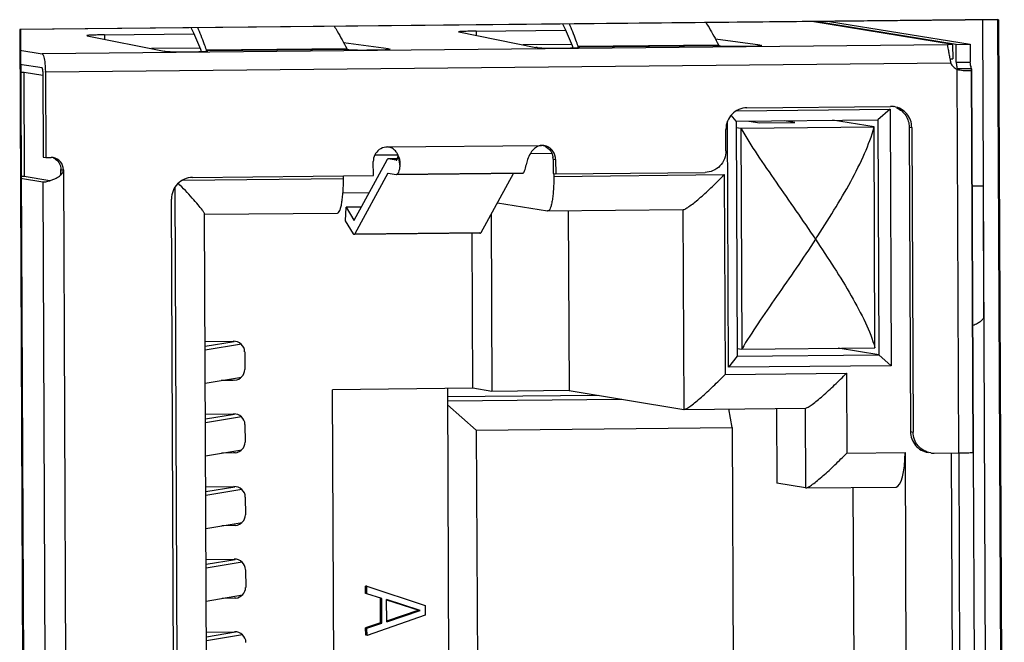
# Model space of a CAD drawing. Header units: millimetres. Extents: x 0 to 1750, y -1720 to 477.
# Tile 35 of 256: x 365 to 378, y -970 to -961. Entities that reach past the tile are written whole.
import ezdxf

# ---------------------------------------------------------------- set-up
doc = ezdxf.new("R2010")
doc.units = ezdxf.units.MM
doc.header["$LTSCALE"] = 92.51
doc.layers.add('101302590_DXF_CONTINUOUS_LINE', color=7, linetype='CONTINUOUS')
doc.layers.add('DE-11-072043DXF_CONTINUOUS_LINE', color=7, linetype='CONTINUOUS')

msp = doc.modelspace()

# ---------------------------------------------------------------- linework, layer by layer
at = {"layer": '101302590_DXF_CONTINUOUS_LINE'}
for p, q in [((378.363, -961.312), (364.639, -961.448)), ((377.714, -961.657), (375.74, -961.335)), ((377.763, -961.657), (375.789, -961.335)), ((375.986, -961.333), (377.96, -961.655)), ((378.439, -978.504), (378.363, -961.312)), ((364.639, -961.448), (364.714, -978.64)), ((365.572, -961.534), (366.653, -961.751)), ((365.815, -961.523), (367.07, -961.51)), ((365.815, -961.523), (365.815, -961.583)), ((370.786, -961.482), (371.867, -961.7)), ((371.029, -961.471), (372.284, -961.458)), ((371.029, -961.471), (371.03, -961.531)), ((377.642, -961.661), (364.94, -961.787)), ((369.801, -961.72), (369.17, -961.634)), ((372.369, -961.658), (371.691, -961.664)), ((372.46, -961.681), (374.428, -961.661)), ((374.441, -961.677), (372.478, -961.696)), ((375.015, -961.668), (374.385, -961.582)), ((375.015, -961.668), (375.031, -961.671)), ((375.015, -961.668), (375.015, -961.676)), ((377.714, -961.657), (377.715, -961.857)), ((377.763, -961.657), (377.96, -961.655)), ((377.764, -961.907), (377.763, -961.657)), ((377.96, -961.655), (377.961, -961.905)), ((364.627, -961.736), (364.94, -961.787)), ((367.155, -961.709), (366.477, -961.716)), ((366.668, -961.754), (366.653, -961.751)), ((367.245, -961.732), (369.213, -961.713)), ((367.245, -961.748), (367.246, -961.732)), ((369.226, -961.729), (367.263, -961.748)), ((369.801, -961.72), (369.817, -961.723)), ((369.801, -961.728), (369.801, -961.72)), ((371.883, -961.702), (371.867, -961.7)), ((372.459, -961.697), (372.46, -961.681)), ((364.941, -961.987), (364.628, -961.936)), ((377.688, -961.918), (364.986, -962.044)), ((377.674, -961.859), (377.715, -961.857)), ((377.764, -961.907), (377.961, -961.905)), ((364.628, -962.045), (364.689, -962.045)), ((364.689, -962.045), (364.95, -962.087)), ((364.695, -963.51), (364.689, -962.045)), ((364.95, -962.038), (364.955, -963.238)), ((364.986, -962.044), (364.991, -963.244)), ((377.774, -962.007), (377.776, -962.007)), ((377.8, -967.39), (377.776, -962.007)), ((377.977, -961.997), (377.781, -961.999)), ((377.781, -961.999), (377.781, -962.008)), ((378.001, -967.38), (377.977, -962.007)), ((378.005, -967.381), (377.981, -962.007)), ((374.679, -962.588), (376.838, -962.567)), ((374.827, -962.546), (376.844, -962.526)), ((376.838, -962.567), (376.664, -962.714)), ((376.838, -962.567), (376.853, -966.165)), ((374.571, -966.188), (374.556, -962.733)), ((374.677, -962.733), (374.606, -962.65)), ((374.677, -962.733), (376.664, -962.714)), ((374.677, -962.733), (374.691, -966.032)), ((374.857, -962.732), (375.01, -962.757)), ((375.01, -962.757), (375.502, -962.752)), ((375.502, -962.752), (375.349, -962.727)), ((376.611, -962.815), (376.028, -962.72)), ((376.664, -962.714), (376.678, -966.012)), ((374.534, -963.149), (374.533, -962.849)), ((374.677, -962.823), (374.741, -962.834)), ((374.741, -962.834), (376.611, -962.815)), ((374.741, -962.834), (374.755, -965.932)), ((376.624, -965.914), (376.611, -962.815)), ((377.104, -962.817), (377.14, -962.823)), ((377.104, -962.817), (377.123, -967.09)), ((377.14, -962.823), (377.159, -967.096)), ((369.782, -963.096), (371.946, -963.075)), ((371.791, -963.187), (372.09, -963.184)), ((371.943, -963.074), (371.946, -963.075)), ((364.955, -963.238), (364.991, -963.244)), ((364.991, -963.244), (365.065, -963.243)), ((369.316, -964.124), (369.779, -963.275)), ((369.587, -963.498), (369.586, -963.298)), ((369.607, -963.208), (369.932, -963.205)), ((369.925, -963.262), (369.791, -963.263)), ((369.791, -963.263), (369.793, -963.264)), ((369.924, -963.262), (369.793, -963.264)), ((369.908, -963.282), (369.793, -963.264)), ((369.934, -963.224), (369.96, -963.366)), ((372.108, -963.267), (372.144, -963.273)), ((372.108, -963.267), (372.109, -963.467)), ((372.144, -963.273), (372.145, -963.472)), ((365.202, -963.41), (365.238, -963.416)), ((365.202, -963.494), (365.202, -963.41)), ((365.238, -963.416), (365.296, -976.66)), ((369.791, -963.465), (369.329, -964.314)), ((369.794, -963.463), (369.909, -963.482)), ((369.909, -963.482), (371.68, -963.465)), ((371.682, -963.465), (369.911, -963.482)), ((371.1, -964.297), (371.552, -963.466)), ((372.109, -963.467), (372.145, -963.472)), ((372.119, -963.473), (372.119, -963.508)), ((372.145, -963.472), (374.241, -963.452)), ((364.688, -963.51), (364.635, -963.51)), ((364.635, -963.535), (364.948, -963.586)), ((365.049, -963.569), (364.688, -963.51)), ((364.948, -963.586), (365.004, -976.48)), ((364.949, -963.586), (364.948, -963.586)), ((366.911, -963.56), (369.168, -963.537)), ((367.049, -963.523), (369.587, -963.498)), ((369.168, -963.537), (369.167, -963.502)), ((372.119, -963.508), (374.51, -963.484)), ((374.51, -963.484), (374.522, -966.288)), ((366.863, -976.39), (366.807, -963.655)), ((369.526, -963.739), (369.16, -963.743)), ((378.141, -963.641), (378.149, -965.475)), ((366.809, -976.22), (366.755, -963.826)), ((371.328, -963.878), (372.032, -963.993)), ((367.219, -964.041), (369.083, -964.023)), ((369.196, -964.134), (369.205, -963.942)), ((369.416, -963.94), (369.205, -963.942)), ((369.205, -963.942), (369.315, -964.124)), ((372.035, -963.993), (372.032, -963.993)), ((372.035, -963.993), (373.934, -963.975)), ((372.321, -963.991), (372.332, -966.515)), ((373.931, -963.974), (373.943, -966.778)), ((367.271, -975.956), (367.219, -964.036)), ((369.307, -964.316), (369.196, -964.134)), ((369.315, -964.124), (369.316, -964.125)), ((371.239, -964.042), (371.25, -966.526)), ((369.329, -964.314), (371.1, -964.297)), ((369.318, -964.325), (369.316, -964.325)), ((371.089, -964.307), (369.318, -964.325)), ((370.981, -966.482), (370.972, -964.308)), ((371.087, -964.307), (371.089, -964.307)), ((367.227, -965.825), (367.619, -965.821)), ((367.227, -965.892), (367.635, -965.824)), ((367.735, -965.865), (367.227, -965.949)), ((374.691, -965.922), (374.755, -965.932)), ((374.755, -965.932), (376.624, -965.914)), ((376.678, -966.012), (376.106, -965.919)), ((367.782, -965.969), (367.783, -966.219)), ((374.691, -966.032), (374.571, -966.188)), ((374.691, -966.032), (376.678, -966.012)), ((376.853, -966.165), (376.678, -966.012)), ((376.853, -966.165), (374.571, -966.188)), ((367.229, -966.409), (367.736, -966.325)), ((367.622, -966.371), (367.451, -966.372)), ((367.642, -966.369), (367.622, -966.371)), ((374.522, -966.288), (376.224, -966.271)), ((376.224, -966.271), (376.229, -967.391)), ((370.981, -966.482), (369.014, -966.502)), ((369.041, -972.799), (369.014, -966.502)), ((370.625, -966.486), (370.653, -972.752)), ((371.25, -966.526), (370.981, -966.482)), ((372.74, -966.582), (370.626, -966.603)), ((370.626, -966.66), (373.073, -966.636)), ((372.332, -966.515), (371.25, -966.526)), ((372.332, -966.515), (373.943, -966.778)), ((370.626, -966.715), (371.031, -967.069)), ((373.943, -966.778), (373.946, -966.778)), ((373.946, -966.778), (375.648, -966.761)), ((374.622, -967.033), (374.576, -966.772)), ((375.243, -966.765), (375.247, -967.815)), ((375.645, -966.761), (375.65, -967.881)), ((367.231, -966.844), (367.624, -966.84)), ((367.232, -966.911), (367.64, -966.844)), ((367.739, -966.885), (367.232, -966.969)), ((367.786, -966.989), (367.787, -967.239)), ((371.031, -967.069), (374.622, -967.033)), ((374.622, -967.033), (374.645, -972.081)), ((371.031, -967.069), (371.054, -972.116)), ((377.123, -967.09), (377.159, -967.096)), ((367.234, -967.428), (367.74, -967.344)), ((367.626, -967.39), (367.455, -967.392)), ((367.647, -967.388), (367.626, -967.39)), ((376.229, -967.391), (377.046, -967.383)), ((377.046, -967.383), (377.068, -972.44)), ((377.455, -967.393), (377.8, -967.39)), ((377.695, -967.391), (377.717, -972.432)), ((377.826, -972.429), (377.804, -967.39)), ((378.001, -967.38), (378.023, -972.428)), ((378.005, -967.382), (378.005, -967.381)), ((367.236, -967.864), (367.628, -967.86)), ((367.236, -967.931), (367.644, -967.863)), ((375.65, -967.881), (375.247, -967.815)), ((375.65, -967.881), (375.653, -967.881)), ((375.653, -967.881), (376.92, -967.868)), ((376.337, -971.862), (376.32, -967.874)), ((367.744, -967.904), (367.236, -967.988)), ((367.79, -968.008), (367.792, -968.258)), ((367.238, -968.448), (367.745, -968.364)), ((367.631, -968.41), (367.46, -968.411)), ((367.651, -968.408), (367.631, -968.41)), ((367.24, -968.883), (367.633, -968.879)), ((367.241, -968.95), (367.648, -968.883)), ((367.748, -968.924), (367.241, -969.008)), ((367.795, -969.028), (367.796, -969.278)), ((369.495, -969.261), (369.477, -969.258)), ((369.477, -969.362), (369.477, -969.258)), ((369.495, -969.261), (370.312, -969.529)), ((369.495, -969.365), (369.495, -969.261)), ((367.243, -969.468), (367.749, -969.383)), ((369.495, -969.365), (369.477, -969.362)), ((369.704, -969.432), (369.495, -969.365)), ((367.635, -969.429), (367.464, -969.431)), ((367.656, -969.427), (367.635, -969.429)), ((369.704, -969.432), (369.686, -969.429)), ((369.687, -969.774), (369.686, -969.429)), ((369.705, -969.777), (369.704, -969.432)), ((370.243, -969.599), (369.773, -969.448)), ((369.775, -969.759), (369.773, -969.448)), ((369.773, -969.451), (370.225, -969.596)), ((370.312, -969.529), (370.313, -969.668)), ((370.313, -969.668), (369.498, -969.952)), ((370.225, -969.596), (369.772, -969.751)), ((369.775, -969.759), (370.243, -969.599)), ((370.243, -969.599), (370.225, -969.596)), ((369.687, -969.774), (369.479, -969.846)), ((369.497, -969.849), (369.705, -969.777)), ((369.705, -969.777), (369.687, -969.774)), ((367.245, -969.903), (367.637, -969.899)), ((367.245, -969.97), (367.653, -969.902)), ((367.753, -969.943), (367.245, -970.027)), ((369.497, -969.849), (369.479, -969.846)), ((369.48, -969.949), (369.479, -969.846)), ((369.498, -969.952), (369.48, -969.949)), ((369.498, -969.952), (369.497, -969.849))]:
    msp.add_line(p, q, dxfattribs=at)
for centre, radius, start, end in [((374.499, -961.63), 0.0781, 203.5237, 205.046), ((369.285, -961.682), 0.0781, 203.5237, 205.046), ((369.297, -960.955), 0.777, 266.0929, 267.0825), ((374.512, -960.904), 0.777, 266.0929, 267.0825), ((380.052, -961.391), 2.423, 191.1312, 191.9382), ((379.371, -961.535), 1.726, 191.9454, 192.8288), ((378.563, -961.833), 0.802, 185.2692, 186.1944), ((363.607, -962.05), 1.379, 0.2512, 0.5155), ((377.936, -961.946), 0.164, 196.2035, 198.8703), ((378.329, -961.895), 0.367, 190.7758, 192.3206), ((376.847, -962.815), 0.289, 84.4448, 90.556), ((376.846, -962.819), 0.292, 80.7298, 84.4514), ((369.784, -963.289), 0.193, 90.5836, 96.8358), ((369.783, -963.225), 0.129, 78.6723, 90.496), ((371.948, -963.267), 0.192, 86.0769, 90.5615), ((371.948, -963.269), 0.195, 80.7286, 86.0775), ((371.912, -963.263), 0.194, 60.0295, 72.1965), ((365.067, -963.411), 0.168, 86.7792, 90.5634), ((365.066, -963.413), 0.17, 80.7278, 86.7765), ((365.03, -963.408), 0.171, 53.9986, 66.1199), ((369.909, -963.276), 0.00644, 260.687, 278.2426), ((369.683, -963.331), 0.28, 24.7167, 26.855), ((369.88, -963.215), 0.054, 350.3892, 355.7973), ((371.906, -963.268), 0.202, 0.2631, 6.3292), ((371.682, -963.452), 0.0129, 260.687, 278.2426), ((369.911, -963.47), 0.0129, 260.687, 278.2426), ((377.453, -967.102), 0.291, 260.7197, 270.5398), ((377.725, -959.884), 7.506, 270.5677, 270.7664)]:
    msp.add_arc(centre, radius, start, end, dxfattribs=at)
for centre, major_axis, ratio, start_param, end_param in [((367.62, -965.971), (0.161, 0.007), 0.92788, 6.246167, 7.816963), ((367.621, -966.221), (0.161, 0.007), 0.92788, -1.47973, -0.037019), ((367.624, -966.99), (0.161, 0.007), 0.92788, 6.246167, 7.816963), ((367.626, -967.24), (0.161, 0.007), 0.92788, -1.47973, -0.037019), ((376.914, -967.368), (-0.006, 0.5), 0.264807, -3.142352, -1.602546), ((367.629, -968.01), (0.161, 0.007), 0.92788, 6.246167, 7.816963), ((367.63, -968.26), (0.161, 0.007), 0.92788, -1.47973, -0.037019), ((367.633, -969.029), (0.161, 0.007), 0.92788, 6.246167, 7.816963), ((367.634, -969.279), (0.161, 0.007), 0.92788, -1.47973, -0.037019), ((367.638, -970.049), (0.161, 0.007), 0.92788, 6.246167, 7.816963)]:
    msp.add_ellipse(centre, major_axis=major_axis, ratio=ratio, start_param=start_param, end_param=end_param, dxfattribs=at)
for points, knots in [([(369.037, -961.399), (369.052, -961.423), (369.114, -961.526), (369.172, -961.632), (369.213, -961.713)], [0, 0, 0, 0, 0.238876, 1, 1, 1, 1]), ([(372.24, -961.367), (372.253, -961.393), (372.306, -961.503), (372.353, -961.615), (372.387, -961.703)], [0, 0, 0, 0, 0.23299, 1, 1, 1, 1]), ([(372.46, -961.681), (372.45, -961.653), (372.411, -961.547), (372.37, -961.442), (372.337, -961.366)], [0, 0, 0, 0, 0.262988, 1, 1, 1, 1]), ([(374.251, -961.347), (374.267, -961.372), (374.329, -961.474), (374.386, -961.58), (374.428, -961.661)], [0, 0, 0, 0, 0.238876, 1, 1, 1, 1]), ([(365.815, -961.523), (365.783, -961.523), (365.736, -961.524), (365.677, -961.525), (365.641, -961.526), (365.611, -961.528), (365.591, -961.529), (365.58, -961.53), (365.574, -961.531), (365.571, -961.532), (365.569, -961.532), (365.569, -961.533)], [0, 0, 0, 0, 0.394447, 0.566882, 0.715651, 0.836422, 0.925496, 0.957303, 0.980319, 0.994402, 1, 1, 1, 1]), ([(365.569, -961.533), (365.569, -961.533), (365.57, -961.534), (365.571, -961.534), (365.572, -961.534)], [0, 0, 0, 0, 0.10952, 1, 1, 1, 1]), ([(367.026, -961.419), (367.039, -961.444), (367.092, -961.554), (367.139, -961.667), (367.173, -961.754)], [0, 0, 0, 0, 0.23299, 1, 1, 1, 1]), ([(367.246, -961.732), (367.236, -961.705), (367.197, -961.599), (367.155, -961.494), (367.123, -961.418)], [0, 0, 0, 0, 0.262988, 1, 1, 1, 1]), ([(371.029, -961.471), (370.997, -961.471), (370.95, -961.472), (370.891, -961.473), (370.855, -961.475), (370.826, -961.476), (370.806, -961.477), (370.794, -961.478), (370.788, -961.479), (370.785, -961.48), (370.783, -961.481), (370.783, -961.481)], [0, 0, 0, 0, 0.394447, 0.566882, 0.715651, 0.836422, 0.925496, 0.957303, 0.980319, 0.994402, 1, 1, 1, 1]), ([(370.783, -961.481), (370.783, -961.481), (370.784, -961.482), (370.785, -961.482), (370.786, -961.482)], [0, 0, 0, 0, 0.10952, 1, 1, 1, 1]), ([(374.436, -961.674), (374.435, -961.673), (374.432, -961.67), (374.43, -961.666), (374.429, -961.663)], [0, 0, 0, 0, 0.205299, 1, 1, 1, 1]), ([(374.441, -961.677), (374.442, -961.677), (374.448, -961.678), (374.454, -961.678), (374.459, -961.679)], [0, 0, 0, 0, 0.182282, 1, 1, 1, 1]), ([(374.472, -961.679), (374.52, -961.682), (374.6, -961.683), (374.712, -961.683), (374.792, -961.683), (374.855, -961.682), (374.899, -961.681), (374.937, -961.68), (374.97, -961.679), (374.997, -961.677), (375.015, -961.676), (375.026, -961.675), (375.031, -961.674), (375.034, -961.674), (375.036, -961.673), (375.036, -961.673)], [0, 0, 0, 0, 0.254149, 0.423747, 0.598082, 0.681094, 0.758281, 0.827557, 0.887022, 0.935089, 0.970434, 0.983042, 0.992165, 0.997753, 1, 1, 1, 1]), ([(375.036, -961.673), (375.036, -961.672), (375.034, -961.671), (375.032, -961.671), (375.031, -961.671)], [0, 0, 0, 0, 0.283015, 1, 1, 1, 1]), ([(377.642, -961.661), (377.641, -961.661), (377.641, -961.662), (377.641, -961.663), (377.641, -961.664)], [0, 0, 0, 0, 0.36004, 1, 1, 1, 1]), ([(377.641, -961.664), (377.641, -961.671), (377.645, -961.693), (377.652, -961.735), (377.662, -961.792), (377.67, -961.835), (377.675, -961.859)], [0, 0, 0, 0, 0.114442, 0.33443, 0.639399, 1, 1, 1, 1]), ([(377.714, -961.657), (377.706, -961.658), (377.682, -961.658), (377.658, -961.659), (377.642, -961.661)], [0, 0, 0, 0, 0.334371, 1, 1, 1, 1]), ([(364.94, -961.787), (364.944, -961.788), (364.954, -961.799), (364.967, -961.834), (364.973, -961.869), (364.977, -961.896)], [0, 0, 0, 0, 0.115241, 0.320047, 1, 1, 1, 1]), ([(366.668, -961.754), (366.677, -961.755), (366.7, -961.757), (366.744, -961.758), (366.803, -961.76), (366.901, -961.761), (367.026, -961.76), (367.126, -961.758), (367.173, -961.757)], [0, 0, 0, 0, 0.049891, 0.138601, 0.259709, 0.404447, 0.721774, 1, 1, 1, 1]), ([(367.173, -961.757), (367.186, -961.756), (367.208, -961.755), (367.234, -961.754), (367.249, -961.753), (367.257, -961.752), (367.261, -961.751), (367.263, -961.75), (367.263, -961.75)], [0, 0, 0, 0, 0.422024, 0.736438, 0.849185, 0.930914, 0.980878, 1, 1, 1, 1]), ([(367.246, -961.732), (367.246, -961.734), (367.248, -961.738), (367.251, -961.743), (367.254, -961.745)], [0, 0, 0, 0, 0.302529, 1, 1, 1, 1]), ([(367.263, -961.75), (367.263, -961.749), (367.261, -961.749), (367.26, -961.748), (367.259, -961.748)], [0, 0, 0, 0, 0.283013, 1, 1, 1, 1]), ([(369.221, -961.726), (369.221, -961.725), (369.218, -961.722), (369.216, -961.718), (369.214, -961.715)], [0, 0, 0, 0, 0.205299, 1, 1, 1, 1]), ([(369.226, -961.729), (369.227, -961.729), (369.233, -961.73), (369.239, -961.73), (369.244, -961.73)], [0, 0, 0, 0, 0.182282, 1, 1, 1, 1]), ([(369.258, -961.731), (369.306, -961.734), (369.385, -961.735), (369.498, -961.735), (369.578, -961.734), (369.641, -961.734), (369.684, -961.733), (369.723, -961.732), (369.756, -961.73), (369.783, -961.729), (369.801, -961.728), (369.812, -961.727), (369.817, -961.726), (369.82, -961.725), (369.821, -961.725), (369.821, -961.724)], [0, 0, 0, 0, 0.254149, 0.423747, 0.598082, 0.681094, 0.758281, 0.827557, 0.887022, 0.935089, 0.970434, 0.983042, 0.992165, 0.997753, 1, 1, 1, 1]), ([(369.821, -961.724), (369.821, -961.724), (369.819, -961.723), (369.818, -961.723), (369.817, -961.723)], [0, 0, 0, 0, 0.283015, 1, 1, 1, 1]), ([(371.883, -961.702), (371.891, -961.704), (371.914, -961.705), (371.958, -961.707), (372.018, -961.708), (372.116, -961.709), (372.24, -961.708), (372.341, -961.707), (372.388, -961.705)], [0, 0, 0, 0, 0.049891, 0.138601, 0.259709, 0.404447, 0.721774, 1, 1, 1, 1]), ([(372.388, -961.705), (372.4, -961.704), (372.423, -961.704), (372.448, -961.702), (372.464, -961.701), (372.471, -961.7), (372.475, -961.699), (372.478, -961.699), (372.478, -961.698)], [0, 0, 0, 0, 0.422024, 0.736438, 0.849185, 0.930914, 0.980878, 1, 1, 1, 1]), ([(372.46, -961.681), (372.461, -961.682), (372.463, -961.687), (372.465, -961.691), (372.468, -961.694)], [0, 0, 0, 0, 0.302529, 1, 1, 1, 1]), ([(372.478, -961.698), (372.478, -961.697), (372.476, -961.697), (372.474, -961.697), (372.473, -961.696)], [0, 0, 0, 0, 0.283013, 1, 1, 1, 1]), ([(364.977, -961.896), (364.978, -961.907), (364.983, -961.954), (364.985, -962.001), (364.986, -962.038)], [0, 0, 0, 0, 0.230446, 1, 1, 1, 1]), ([(377.765, -961.92), (377.766, -961.927), (377.769, -961.951), (377.773, -961.975), (377.778, -961.992)], [0, 0, 0, 0, 0.290045, 1, 1, 1, 1]), ([(377.969, -961.963), (377.968, -961.959), (377.965, -961.94), (377.962, -961.92), (377.961, -961.905)], [0, 0, 0, 0, 0.226586, 1, 1, 1, 1]), ([(364.95, -962.038), (364.95, -962.032), (364.95, -962.02), (364.948, -962.004), (364.945, -961.994), (364.943, -961.987), (364.941, -961.987)], [0, 0, 0, 0, 0.361804, 0.675654, 0.895321, 1, 1, 1, 1]), ([(377.776, -962.007), (377.788, -962.01), (377.833, -962.018), (377.878, -962.023), (377.911, -962.024)], [0, 0, 0, 0, 0.277862, 1, 1, 1, 1]), ([(377.911, -962.024), (377.921, -962.025), (377.939, -962.024), (377.962, -962.023), (377.981, -962.015), (377.981, -962.007)], [0, 0, 0, 0, 0.399905, 0.69876, 1, 1, 1, 1]), ([(377.977, -961.997), (377.977, -961.995), (377.974, -961.987), (377.972, -961.979), (377.971, -961.973)], [0, 0, 0, 0, 0.22292, 1, 1, 1, 1]), ([(377.981, -962.007), (377.981, -962.007), (377.981, -962.003), (377.979, -962), (377.977, -961.997)], [0, 0, 0, 0, 0.210467, 1, 1, 1, 1]), ([(374.827, -962.546), (374.788, -962.547), (374.711, -962.563), (374.613, -962.631), (374.548, -962.731), (374.533, -962.81), (374.533, -962.849)], [0, 0, 0, 0, 0.24803, 0.497433, 0.748336, 1, 1, 1, 1]), ([(377.14, -962.823), (377.14, -962.788), (377.128, -962.718), (377.075, -962.627), (376.994, -962.559), (376.927, -962.536), (376.893, -962.53)], [0, 0, 0, 0, 0.251864, 0.502435, 0.751594, 1, 1, 1, 1]), ([(376.928, -962.545), (376.98, -962.568), (377.071, -962.646), (377.104, -962.761), (377.104, -962.817)], [0, 0, 0, 0, 0.497693, 1, 1, 1, 1]), ([(374.741, -962.834), (374.814, -962.959), (374.978, -963.213), (375.332, -963.729), (375.609, -964.122), (375.79, -964.391)], [0, 0, 0, 0, 0.23134, 0.481835, 1, 1, 1, 1]), ([(375.79, -964.391), (375.879, -964.257), (376.049, -963.99), (376.284, -963.59), (376.48, -963.203), (376.579, -962.942), (376.611, -962.815)], [0, 0, 0, 0, 0.270817, 0.532838, 0.779043, 1, 1, 1, 1]), ([(369.761, -963.097), (369.729, -963.101), (369.665, -963.126), (369.621, -963.179), (369.607, -963.208)], [0, 0, 0, 0, 0.498136, 1, 1, 1, 1]), ([(371.791, -963.186), (371.775, -963.213), (371.751, -963.266), (371.736, -963.322), (371.731, -963.348)], [0, 0, 0, 0, 0.538556, 1, 1, 1, 1]), ([(371.911, -963.08), (371.898, -963.084), (371.848, -963.107), (371.812, -963.152), (371.791, -963.186)], [0, 0, 0, 0, 0.250163, 1, 1, 1, 1]), ([(372.106, -963.155), (372.091, -963.135), (372.053, -963.099), (372.004, -963.081), (371.979, -963.077)], [0, 0, 0, 0, 0.500962, 1, 1, 1, 1]), ([(374.534, -963.149), (374.535, -963.188), (374.52, -963.267), (374.454, -963.367), (374.357, -963.435), (374.279, -963.451), (374.241, -963.452)], [0, 0, 0, 0, 0.251664, 0.502568, 0.75197, 1, 1, 1, 1]), ([(365.238, -963.416), (365.238, -963.376), (365.209, -963.294), (365.133, -963.251), (365.094, -963.245)], [0, 0, 0, 0, 0.502603, 1, 1, 1, 1]), ([(365.13, -963.269), (365.152, -963.285), (365.189, -963.328), (365.202, -963.383), (365.202, -963.41)], [0, 0, 0, 0, 0.498132, 1, 1, 1, 1]), ([(369.779, -963.275), (369.78, -963.273), (369.783, -963.268), (369.788, -963.264), (369.791, -963.263)], [0, 0, 0, 0, 0.334113, 1, 1, 1, 1]), ([(369.91, -963.282), (369.913, -963.282), (369.92, -963.275), (369.923, -963.267), (369.925, -963.262)], [0, 0, 0, 0, 0.368271, 1, 1, 1, 1]), ([(369.925, -963.262), (369.925, -963.26), (369.929, -963.247), (369.932, -963.234), (369.934, -963.224)], [0, 0, 0, 0, 0.209949, 1, 1, 1, 1]), ([(369.96, -963.366), (369.962, -963.355), (369.966, -963.303), (369.954, -963.251), (369.937, -963.214)], [0, 0, 0, 0, 0.225433, 1, 1, 1, 1]), ([(365.183, -963.506), (365.198, -963.495), (365.225, -963.47), (365.238, -963.434), (365.238, -963.416)], [0, 0, 0, 0, 0.502286, 1, 1, 1, 1]), ([(369.96, -963.366), (369.955, -963.395), (369.948, -963.432), (369.93, -963.471), (369.918, -963.482), (369.913, -963.482)], [0, 0, 0, 0, 0.672027, 0.875271, 1, 1, 1, 1]), ([(371.684, -963.465), (371.689, -963.464), (371.701, -963.453), (371.718, -963.415), (371.726, -963.377), (371.731, -963.348)], [0, 0, 0, 0, 0.124729, 0.327973, 1, 1, 1, 1]), ([(364.956, -963.587), (364.969, -963.587), (365, -963.582), (365.03, -963.574), (365.048, -963.569)], [0, 0, 0, 0, 0.390714, 1, 1, 1, 1]), ([(365.048, -963.569), (365.054, -963.567), (365.078, -963.56), (365.102, -963.551), (365.12, -963.543)], [0, 0, 0, 0, 0.234682, 1, 1, 1, 1]), ([(367.049, -963.523), (367.01, -963.523), (366.932, -963.54), (366.835, -963.608), (366.77, -963.708), (366.755, -963.787), (366.755, -963.826)], [0, 0, 0, 0, 0.24803, 0.497433, 0.748336, 1, 1, 1, 1]), ([(367.19, -963.982), (367.17, -963.956), (367.124, -963.899), (367.011, -963.771), (366.917, -963.673), (366.849, -963.604)], [0, 0, 0, 0, 0.192307, 0.434917, 1, 1, 1, 1]), ([(369.083, -964.023), (369.09, -964.023), (369.105, -964.011), (369.119, -963.982), (369.133, -963.937), (369.145, -963.877), (369.155, -963.805), (369.165, -963.69), (369.168, -963.6), (369.168, -963.537)], [0, 0, 0, 0, 0.038513, 0.101799, 0.194934, 0.316643, 0.463355, 0.630098, 1, 1, 1, 1]), ([(372.119, -963.508), (372.119, -963.57), (372.117, -963.661), (372.107, -963.775), (372.097, -963.848), (372.085, -963.907), (372.07, -963.952), (372.057, -963.982), (372.041, -963.993), (372.035, -963.993)], [0, 0, 0, 0, 0.369902, 0.536645, 0.683357, 0.805065, 0.898201, 0.961487, 1, 1, 1, 1]), ([(373.934, -963.975), (373.939, -963.975), (373.952, -963.971), (373.984, -963.954), (374.035, -963.92), (374.103, -963.866), (374.18, -963.801), (374.261, -963.728), (374.373, -963.623), (374.456, -963.54), (374.51, -963.484)], [0, 0, 0, 0, 0.020954, 0.052308, 0.142681, 0.260414, 0.395446, 0.540846, 0.692052, 1, 1, 1, 1]), ([(377.989, -963.639), (378.011, -963.639), (378.042, -963.639), (378.08, -963.64), (378.101, -963.64), (378.118, -963.64), (378.128, -963.64), (378.135, -963.64), (378.138, -963.641), (378.141, -963.64), (378.141, -963.641)], [0, 0, 0, 0, 0.436784, 0.60865, 0.749381, 0.858893, 0.937136, 0.964536, 0.984129, 1, 1, 1, 1]), ([(367.219, -964.036), (367.219, -964.033), (367.217, -964.026), (367.207, -964.007), (367.197, -963.993), (367.19, -963.982)], [0, 0, 0, 0, 0.142043, 0.358775, 1, 1, 1, 1]), ([(369.316, -964.125), (369.316, -964.125), (369.316, -964.125), (369.316, -964.124), (369.316, -964.124)], [0, 0, 0, 0, 0.397849, 1, 1, 1, 1]), ([(371.078, -964.298), (371.078, -964.299), (371.081, -964.303), (371.084, -964.307), (371.087, -964.307)], [0, 0, 0, 0, 0.320595, 1, 1, 1, 1]), ([(371.089, -964.307), (371.09, -964.307), (371.095, -964.306), (371.098, -964.301), (371.1, -964.297)], [0, 0, 0, 0, 0.189806, 1, 1, 1, 1]), ([(369.316, -964.325), (369.316, -964.324), (369.311, -964.323), (369.309, -964.319), (369.307, -964.316)], [0, 0, 0, 0, 0.194972, 1, 1, 1, 1]), ([(369.329, -964.314), (369.328, -964.316), (369.326, -964.32), (369.321, -964.325), (369.318, -964.325)], [0, 0, 0, 0, 0.334113, 1, 1, 1, 1]), ([(375.79, -964.391), (375.613, -964.662), (375.34, -965.055), (374.989, -965.564), (374.827, -965.811), (374.755, -965.932)], [0, 0, 0, 0, 0.522875, 0.77243, 1, 1, 1, 1]), ([(375.79, -964.391), (375.879, -964.523), (376.052, -964.784), (376.29, -965.172), (376.488, -965.543), (376.591, -965.793), (376.624, -965.914)], [0, 0, 0, 0, 0.274825, 0.538488, 0.783564, 1, 1, 1, 1]), ([(378.149, -965.475), (378.149, -965.5), (378.117, -965.54), (378.06, -965.575), (378.02, -965.594), (377.998, -965.603)], [0, 0, 0, 0, 0.363792, 0.642195, 1, 1, 1, 1]), ([(373.946, -966.778), (373.951, -966.778), (373.964, -966.774), (373.997, -966.758), (374.047, -966.724), (374.115, -966.67), (374.192, -966.605), (374.274, -966.531), (374.385, -966.426), (374.468, -966.344), (374.522, -966.288)], [0, 0, 0, 0, 0.020954, 0.052308, 0.142681, 0.260414, 0.395446, 0.540846, 0.692052, 1, 1, 1, 1]), ([(375.648, -966.761), (375.653, -966.761), (375.666, -966.757), (375.699, -966.741), (375.749, -966.707), (375.817, -966.653), (375.894, -966.588), (375.976, -966.514), (376.087, -966.409), (376.17, -966.327), (376.224, -966.271)], [0, 0, 0, 0, 0.020954, 0.052308, 0.142681, 0.260414, 0.395446, 0.540846, 0.692052, 1, 1, 1, 1]), ([(377.123, -967.09), (377.123, -967.125), (377.136, -967.195), (377.189, -967.287), (377.27, -967.354), (377.336, -967.378), (377.37, -967.383)], [0, 0, 0, 0, 0.251864, 0.502435, 0.751594, 1, 1, 1, 1]), ([(377.406, -967.389), (377.372, -967.384), (377.305, -967.36), (377.225, -967.293), (377.172, -967.201), (377.159, -967.131), (377.159, -967.096)], [0, 0, 0, 0, 0.248406, 0.497565, 0.748137, 1, 1, 1, 1]), ([(375.653, -967.881), (375.658, -967.881), (375.671, -967.877), (375.703, -967.861), (375.754, -967.826), (375.822, -967.773), (375.899, -967.707), (375.981, -967.634), (376.092, -967.529), (376.175, -967.447), (376.229, -967.391)], [0, 0, 0, 0, 0.020954, 0.052308, 0.142681, 0.260414, 0.395446, 0.540846, 0.692052, 1, 1, 1, 1]), ([(377.826, -967.389), (377.864, -967.389), (377.916, -967.388), (377.974, -967.385), (377.994, -967.384), (378.001, -967.383)], [0, 0, 0, 0, 0.65957, 0.878743, 1, 1, 1, 1]), ([(378.005, -967.381), (378.005, -967.381), (378.004, -967.38), (378.002, -967.38), (378.001, -967.38)], [0, 0, 0, 0, 0.098466, 1, 1, 1, 1]), ([(378.001, -967.383), (378.002, -967.383), (378.003, -967.382), (378.004, -967.382), (378.005, -967.382)], [0, 0, 0, 0, 0.369248, 1, 1, 1, 1])]:
    msp.add_open_spline(points, degree=3, knots=knots, dxfattribs=at)
for points in [[(374.441, -961.677), (374.439, -961.677), (374.437, -961.675), (374.436, -961.674)], [(367.254, -961.745), (367.255, -961.747), (367.257, -961.748), (367.259, -961.748)], [(369.226, -961.729), (369.224, -961.728), (369.223, -961.727), (369.221, -961.726)], [(372.468, -961.694), (372.469, -961.695), (372.471, -961.696), (372.473, -961.696)], [(377.688, -961.918), (377.697, -961.937), (377.71, -961.955), (377.725, -961.97)], [(377.725, -961.97), (377.74, -961.985), (377.757, -961.998), (377.776, -962.007)], [(377.781, -961.999), (377.781, -962.002), (377.781, -962.005), (377.781, -962.008)], [(369.863, -963.122), (369.846, -963.111), (369.828, -963.102), (369.808, -963.099)], [(369.906, -963.163), (369.893, -963.147), (369.879, -963.133), (369.863, -963.122)], [(369.932, -963.205), (369.925, -963.19), (369.916, -963.176), (369.906, -963.163)], [(371.946, -963.075), (371.934, -963.075), (371.922, -963.077), (371.911, -963.08)], [(372.009, -963.095), (372.044, -963.115), (372.073, -963.147), (372.09, -963.183)], [(372.09, -963.183), (372.099, -963.203), (372.105, -963.224), (372.107, -963.245)], [(372.144, -963.273), (372.144, -963.231), (372.13, -963.189), (372.106, -963.155)], [(369.607, -963.208), (369.593, -963.236), (369.586, -963.267), (369.586, -963.298)], [(365.202, -963.41), (365.202, -963.438), (365.199, -963.467), (365.193, -963.494)], [(364.949, -963.586), (364.952, -963.587), (364.954, -963.587), (364.956, -963.587)], [(365.12, -963.543), (365.142, -963.533), (365.164, -963.521), (365.183, -963.506)]]:
    msp.add_open_spline(points, degree=3, dxfattribs=at)
at = {"layer": 'DE-11-072043DXF_CONTINUOUS_LINE'}
for p, q in [((378.35, -961.309), (364.626, -961.446)), ((378.211, -978.466), (378.136, -961.31)), ((378.425, -978.501), (378.35, -961.309)), ((364.626, -961.446), (364.701, -978.637))]:
    msp.add_line(p, q, dxfattribs=at)

doc.saveas('drawing.dxf')
